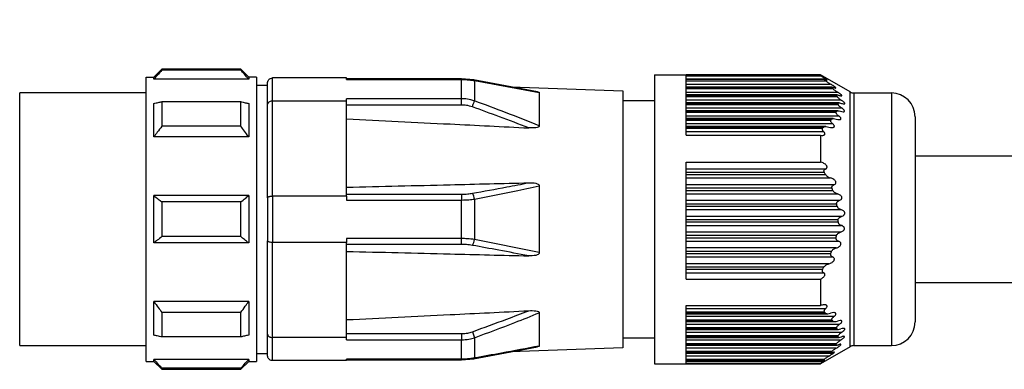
# Model space of a CAD drawing. Header units: millimetres. Extents: x -417 to 2302, y 446 to 879.
# Tile 23 of 31: x 1234 to 1296, y 624 to 647. Entities that reach past the tile are written whole.
import ezdxf

# ---------------------------------------------------------------- set-up
doc = ezdxf.new("R2010")
doc.units = ezdxf.units.MM

# ---------------------------------------------------------------- blocks, each defined once
blk = doc.blocks.new('Drawing View6')
at = {"color": 7, "linetype": 'Continuous', "lineweight": 25}
for p, q in [((-971, -13.002), (-971, 4.998)), ((-971, 4.998), (-970.5, 4.998)), ((-970, 5.498), (-970.5, 4.998)), ((-965, 5.498), (-970, 5.498)), ((-965, 5.435), (-970, 5.435)), ((-964.5, 4.998), (-965, 5.498)), ((-965, 5.435), (-965, 5.498)), ((-964, 4.998), (-964.5, 4.998)), ((-964, 4.998), (-964, -13.002)), ((-938.8, 5.148), (-938.8, -13.152)), ((-938.8, 5.148), (-936.8, 5.148)), ((-928.3, 5.148), (-936.8, 5.148)), ((-936.8, 5.148), (-936.8, 5.087)), ((-936.8, 1.321), (-936.8, 5.087)), ((-936.8, 5.087), (-928.3, 5.087)), ((-928.3, 5.148), (-928.3, 5.087)), ((-926.416, 4.065), (-928.3, 5.148)), ((-964.5, 4.872), (-970.5, 4.872)), ((-964, 4.498), (-963.3, 4.498)), ((-963.3, 3.282), (-963.3, 4.648)), ((-963, 3.481), (-963, 4.948)), ((-958.3, 4.948), (-963, 4.948)), ((-958.3, 4.855), (-958.3, 4.948)), ((-951.017, 4.894), (-958.3, 4.894)), ((-958.3, 4.855), (-951.017, 4.855)), ((-951.017, 4.894), (-951.017, 4.855)), ((-950.248, 4.826), (-951.017, 4.893)), ((-951.017, 3.635), (-951.017, 4.855)), ((-946.204, 4.065), (-950.253, 4.827)), ((-947.907, 4.385), (-950.253, 4.827)), ((-950.199, 4.779), (-950.199, 3.498)), ((-950.199, 4.779), (-946.096, 4.026)), ((-947.907, 4.385), (-940.8, 4.137)), ((-928.062, 4.877), (-936.8, 4.877)), ((-928.044, 4.843), (-936.8, 4.843)), ((-936.8, 4.776), (-927.969, 4.776)), ((-936.8, 4.56), (-927.646, 4.56)), ((-927.552, 4.377), (-936.8, 4.377)), ((-971, 3.998), (-979, 3.998)), ((-979, -12.002), (-979, 3.998)), ((-946.096, 4.026), (-946.096, 1.917)), ((-940.8, 4.137), (-940.8, -12.141)), ((-927.56, 4.343), (-936.8, 4.343)), ((-936.8, 4.276), (-927.509, 4.276)), ((-936.8, 4.06), (-927.221, 4.06)), ((-927.233, 3.877), (-936.8, 3.877)), ((-927.265, 3.843), (-936.8, 3.843)), ((-936.8, 3.776), (-927.24, 3.776)), ((-926.416, -12.068), (-926.416, 4.065)), ((-926.166, -12.002), (-926.166, 3.998)), ((-926.166, 3.998), (-923.8, 3.998)), ((-923.8, 3.998), (-923.8, -12.002)), ((-965, 3.448), (-970, 3.448)), ((-963.3, -2.635), (-963.3, 3.282)), ((-958.3, 3.481), (-963, 3.481)), ((-963, -2.534), (-963, 3.481)), ((-951.017, 3.635), (-958.3, 3.635)), ((-958.3, 3.481), (-958.3, 3.635)), ((-958.3, -2.534), (-958.3, 3.481)), ((-951.017, 3.237), (-958.3, 3.237)), ((-951.017, 3.237), (-951.017, 3.635)), ((-938.8, 3.498), (-940.8, 3.498)), ((-936.8, 3.56), (-926.992, 3.56)), ((-927.11, 3.377), (-936.8, 3.377)), ((-927.17, 3.343), (-936.8, 3.343)), ((-936.8, 3.276), (-927.172, 3.276)), ((-936.8, 3.06), (-926.967, 3.06)), ((-927.195, 2.877), (-936.8, 2.877)), ((-927.278, 2.843), (-936.8, 2.843)), ((-936.8, 2.776), (-927.308, 2.776)), ((-936.8, 2.56), (-927.15, 2.56)), ((-922.3, 2.498), (-922.3, -10.502)), ((-965, 1.894), (-970, 1.894)), ((-927.478, 2.377), (-936.8, 2.377)), ((-927.587, 2.343), (-936.8, 2.343)), ((-936.8, 2.276), (-927.642, 2.276)), ((-936.8, 2.06), (-927.531, 2.06)), ((-927.953, 1.877), (-936.8, 1.877)), ((-928.082, 1.843), (-936.8, 1.843)), ((-936.8, 1.776), (-928.162, 1.776)), ((-936.8, 1.56), (-928.096, 1.56)), ((-936.8, 1.321), (-928.3, 1.321)), ((-928.3, 1.321), (-928.3, -0.373)), ((-964.5, 1.213), (-970.5, 1.213)), ((-936.8, -0.373), (-928.3, -0.373)), ((-936.8, -7.786), (-936.8, -0.373)), ((-927.969, -0.818), (-936.8, -0.818)), ((-928.044, -1.035), (-936.8, -1.035)), ((-936.8, -1.169), (-927.969, -1.169)), ((-936.8, -1.385), (-927.646, -1.385)), ((-927.439, -1.818), (-936.8, -1.818)), ((-958.3, -2.412), (-951.017, -2.412)), ((-951.017, -2.412), (-951.017, -2.781)), ((-946.096, -1.892), (-946.096, -6.111)), ((-927.56, -2.035), (-936.8, -2.035)), ((-936.8, -2.169), (-927.509, -2.169)), ((-936.8, -2.385), (-927.221, -2.385)), ((-964.5, -2.502), (-970.5, -2.502)), ((-965, -2.903), (-970, -2.903)), ((-963.3, -2.635), (-963.3, -5.368)), ((-963, -2.534), (-963, -5.469)), ((-958.3, -2.534), (-963, -2.534)), ((-958.3, -2.534), (-958.3, -2.781)), ((-958.3, -2.781), (-951.017, -2.781)), ((-951.017, -5.222), (-951.017, -2.781)), ((-950.199, -2.72), (-950.199, -5.283)), ((-927.097, -2.818), (-936.8, -2.818)), ((-927.265, -3.035), (-936.8, -3.035)), ((-936.8, -3.169), (-927.24, -3.169)), ((-936.8, -3.385), (-926.992, -3.385)), ((-926.956, -3.818), (-936.8, -3.818)), ((-927.17, -4.035), (-936.8, -4.035)), ((-936.8, -4.169), (-927.172, -4.169)), ((-936.8, -4.385), (-926.967, -4.385)), ((-927.021, -4.818), (-936.8, -4.818)), ((-964.5, -5.502), (-970.5, -5.502)), ((-965, -5.101), (-970, -5.101)), ((-963.3, -11.285), (-963.3, -5.368)), ((-958.3, -5.469), (-963, -5.469)), ((-963, -11.484), (-963, -5.469)), ((-951.017, -5.222), (-958.3, -5.222)), ((-958.3, -5.222), (-958.3, -5.469)), ((-958.3, -11.484), (-958.3, -5.469)), ((-951.017, -5.591), (-958.3, -5.591)), ((-951.017, -5.591), (-951.017, -5.222)), ((-946.096, -6.111), (-950.199, -5.283)), ((-927.278, -5.035), (-936.8, -5.035)), ((-936.8, -5.169), (-927.308, -5.169)), ((-936.8, -5.385), (-927.15, -5.385)), ((-927.291, -5.818), (-936.8, -5.818)), ((-927.587, -6.035), (-936.8, -6.035)), ((-936.8, -6.169), (-927.642, -6.169)), ((-936.8, -6.385), (-927.531, -6.385)), ((-927.754, -6.818), (-936.8, -6.818)), ((-928.082, -7.035), (-936.8, -7.035)), ((-936.8, -7.169), (-928.162, -7.169)), ((-936.8, -7.385), (-928.096, -7.385)), ((-936.8, -7.786), (-928.3, -7.786)), ((-928.3, -7.786), (-928.3, -9.461)), ((-964.5, -9.216), (-970.5, -9.216)), ((-965, -9.897), (-970, -9.897)), ((-946.096, -9.92), (-946.096, -12.03)), ((-936.8, -9.461), (-928.3, -9.461)), ((-936.8, -13.108), (-936.8, -9.461)), ((-927.969, -9.663), (-936.8, -9.663)), ((-928.044, -9.879), (-936.8, -9.879)), ((-936.8, -9.946), (-927.969, -9.946)), ((-936.8, -9.98), (-927.844, -9.98)), ((-927.439, -10.163), (-936.8, -10.163)), ((-927.56, -10.379), (-936.8, -10.379)), ((-936.8, -10.446), (-927.509, -10.446)), ((-936.8, -10.48), (-927.405, -10.48)), ((-950.335, -11.121), (-950.199, -11.501)), ((-927.097, -10.663), (-936.8, -10.663)), ((-927.265, -10.879), (-936.8, -10.879)), ((-936.8, -10.946), (-927.24, -10.946)), ((-936.8, -10.98), (-927.162, -10.98)), ((-926.956, -11.163), (-936.8, -11.163)), ((-965, -11.451), (-970, -11.451)), ((-963.3, -12.652), (-963.3, -11.285)), ((-958.3, -11.484), (-963, -11.484)), ((-963, -12.952), (-963, -11.484)), ((-958.3, -11.24), (-951.017, -11.24)), ((-958.3, -11.638), (-958.3, -11.484)), ((-958.3, -11.638), (-951.017, -11.638)), ((-951.017, -11.24), (-951.017, -11.638)), ((-951.017, -12.858), (-951.017, -11.638)), ((-950.199, -11.501), (-950.199, -12.782)), ((-940.8, -11.502), (-938.8, -11.502)), ((-927.17, -11.379), (-936.8, -11.379)), ((-936.8, -11.446), (-927.172, -11.446)), ((-936.8, -11.48), (-927.118, -11.48)), ((-927.021, -11.663), (-936.8, -11.663)), ((-979, -12.002), (-971, -12.002)), ((-950.253, -12.83), (-946.203, -12.068)), ((-940.8, -12.141), (-947.907, -12.389)), ((-927.278, -11.879), (-936.8, -11.879)), ((-936.8, -11.946), (-927.308, -11.946)), ((-936.8, -11.98), (-927.282, -11.98)), ((-927.291, -12.163), (-936.8, -12.163)), ((-927.587, -12.379), (-936.8, -12.379)), ((-936.8, -12.446), (-927.642, -12.446)), ((-926.416, -12.068), (-928.3, -13.152)), ((-926.166, -12.002), (-923.8, -12.002)), ((-971, -13.002), (-970.5, -13.002)), ((-964.5, -12.876), (-970.5, -12.876)), ((-970.5, -13.002), (-970, -13.502)), ((-965, -13.502), (-964.5, -13.002)), ((-964.5, -13.002), (-964, -13.002)), ((-964, -12.502), (-963.3, -12.502)), ((-958.3, -12.952), (-963, -12.952)), ((-951.017, -12.858), (-958.3, -12.858)), ((-958.3, -12.952), (-958.3, -12.858)), ((-958.3, -12.897), (-951.017, -12.897)), ((-951.017, -12.897), (-950.248, -12.829)), ((-951.017, -12.897), (-951.017, -12.858)), ((-936.8, -12.48), (-927.641, -12.48)), ((-927.754, -12.663), (-936.8, -12.663)), ((-928.082, -12.879), (-936.8, -12.879)), ((-936.8, -12.946), (-928.162, -12.946)), ((-936.8, -12.98), (-928.185, -12.98)), ((-965, -13.438), (-970, -13.438)), ((-970, -13.438), (-970, -13.502)), ((-970, -13.502), (-965, -13.502)), ((-938.8, -13.152), (-936.8, -13.152)), ((-936.8, -13.108), (-936.8, -13.152)), ((-936.8, -13.108), (-928.3, -13.108)), ((-936.8, -13.152), (-928.3, -13.152)), ((-928.3, -13.108), (-928.3, -13.152))]:
    blk.add_line(p, q, dxfattribs=at)
at = {"color": 7, "linetype": 'Continuous', "lineweight": 25, "flags": 128}
for points in [[(-970.5, 4.872), (-970.5, 4.902), (-970.5, 4.927), (-970.5, 4.949), (-970.5, 4.967), (-970.5, 4.981), (-970.5, 4.99), (-970.5, 4.996), (-970.5, 4.998)], [(-970, 5.498), (-970, 5.494), (-970, 5.482), (-970, 5.462), (-970, 5.435)], [(-964.5, 4.998), (-964.5, 4.99), (-964.5, 4.967), (-964.5, 4.927), (-964.5, 4.872)], [(-970.5, 1.213), (-970.5, 1.515), (-970.5, 1.808), (-970.5, 2.09), (-970.5, 2.362), (-970.5, 2.623), (-970.5, 2.872), (-970.5, 3.109), (-970.5, 3.334)], [(-970, 3.448), (-970, 3.274), (-970, 3.094), (-970, 2.908), (-970, 2.716), (-970, 2.518), (-970, 2.315), (-970, 2.107), (-970, 1.894)], [(-965, 1.894), (-965, 2.107), (-965, 2.315), (-965, 2.518), (-965, 2.716), (-965, 2.908), (-965, 3.094), (-965, 3.274), (-965, 3.448)], [(-964.5, 3.334), (-964.5, 3.109), (-964.5, 2.872), (-964.5, 2.623), (-964.5, 2.362), (-964.5, 2.09), (-964.5, 1.808), (-964.5, 1.515), (-964.5, 1.213)], [(-950.335, 3.118), (-950.315, 3.173), (-950.296, 3.227), (-950.277, 3.28), (-950.259, 3.331), (-950.242, 3.379), (-950.226, 3.423), (-950.212, 3.463), (-950.199, 3.498)], [(-970.5, -5.502), (-970.5, -5.129), (-970.5, -4.754), (-970.5, -4.378), (-970.5, -4.002), (-970.5, -3.625), (-970.5, -3.249), (-970.5, -2.874), (-970.5, -2.502)], [(-970, -2.903), (-970, -3.177), (-970, -3.451), (-970, -3.726), (-970, -4.002), (-970, -4.277), (-970, -4.552), (-970, -4.827), (-970, -5.101)], [(-965, -5.101), (-965, -4.827), (-965, -4.552), (-965, -4.277), (-965, -4.002), (-965, -3.726), (-965, -3.451), (-965, -3.177), (-965, -2.903)], [(-964.5, -2.502), (-964.5, -2.874), (-964.5, -3.249), (-964.5, -3.625), (-964.5, -4.002), (-964.5, -4.378), (-964.5, -4.754), (-964.5, -5.129), (-964.5, -5.502)], [(-970.5, -11.337), (-970.5, -11.113), (-970.5, -10.875), (-970.5, -10.626), (-970.5, -10.366), (-970.5, -10.094), (-970.5, -9.811), (-970.5, -9.518), (-970.5, -9.216)], [(-964.5, -9.216), (-964.5, -9.518), (-964.5, -9.811), (-964.5, -10.094), (-964.5, -10.366), (-964.5, -10.626), (-964.5, -10.875), (-964.5, -11.113), (-964.5, -11.337)], [(-970, -9.897), (-970, -10.11), (-970, -10.319), (-970, -10.522), (-970, -10.719), (-970, -10.911), (-970, -11.097), (-970, -11.277), (-970, -11.451)], [(-965, -11.451), (-965, -11.277), (-965, -11.097), (-965, -10.911), (-965, -10.719), (-965, -10.522), (-965, -10.319), (-965, -10.11), (-965, -9.897)], [(-970.5, -13.002), (-970.5, -13), (-970.5, -12.994), (-970.5, -12.984), (-970.5, -12.97), (-970.5, -12.952), (-970.5, -12.931), (-970.5, -12.905), (-970.5, -12.876)], [(-964.5, -12.876), (-964.5, -12.931), (-964.5, -12.97), (-964.5, -12.994), (-964.5, -13.002)], [(-965, -13.502), (-965, -13.498), (-965, -13.486), (-965, -13.466), (-965, -13.438)]]:
    blk.add_lwpolyline(points, dxfattribs=at)
at = {"color": 7, "linetype": 'Continuous', "lineweight": 25}
for centre, radius, start, end in [((-950.264, 4.76), 0.0677, 16.55346, 80.61671), ((-926.166, 4.498), 0.5, 240.1011, 270), ((-923.8, 2.498), 1.5, 0, 90), ((-951.222, -2.89), 1.037, 9.41413, 31.22954), ((-951.222, -5.113), 1.037, 328.77049, 350.58586), ((-923.8, -10.502), 1.5, 270, 0), ((-926.166, -12.502), 0.5, 90, 119.8989), ((-950.264, -12.763), 0.0677, 279.38355, 343.4462)]:
    blk.add_arc(centre, radius, start, end, dxfattribs=at)
for points, knots in [([(-473.5, 8.64), (-476.679, 8.638), (-482.767, 8.633), (-491.493, 8.602), (-499.409, 8.559), (-506.514, 8.508), (-512.808, 8.454), (-518.291, 8.401), (-523.086, 8.348), (-530.577, 8.26), (-541.165, 8.117), (-567.087, 7.704), (-618.382, 6.617), (-684.037, 4.739), (-751.974, 2.775), (-794.208, 1.7), (-821.601, 1.123), (-833.957, 0.884), (-845.822, 0.677), (-855.012, 0.535), (-862.072, 0.436), (-867.656, 0.362), (-874.307, 0.283), (-882.032, 0.202), (-890.83, 0.124), (-900.701, 0.058), (-911.31, 0.01), (-918.629, 0.003), (-922.3, 0)], [0, 0, 0, 0, 0.021245, 0.040684, 0.058319, 0.074147, 0.088169, 0.100383, 0.11079, 0.120219, 0.150448, 0.181558, 0.293475, 0.493328, 0.620508, 0.747688, 0.775667, 0.803619, 0.830281, 0.85497, 0.865044, 0.877469, 0.892288, 0.909497, 0.929098, 0.951088, 0.975465, 1, 1, 1, 1]), ([(-970, 5.435), (-970.096, 5.329), (-970.265, 5.142), (-970.429, 4.954), (-970.5, 4.872)], [0, 0, 0, 0, 0.569381, 1, 1, 1, 1]), ([(-964.5, 4.872), (-964.591, 4.976), (-964.755, 5.165), (-964.924, 5.351), (-965, 5.435)], [0, 0, 0, 0, 0.550382, 1, 1, 1, 1]), ([(-927.969, 4.843), (-927.945, 4.833), (-927.912, 4.818), (-927.885, 4.81), (-927.874, 4.809), (-927.873, 4.814), (-927.88, 4.823), (-927.897, 4.837), (-927.929, 4.861), (-927.988, 4.9), (-928.113, 4.979), (-928.223, 5.042), (-928.3, 5.087)], [0, 0, 0, 0, 0.124077, 0.173723, 0.222391, 0.265216, 0.309536, 0.357783, 0.411862, 0.522916, 0.665522, 1, 1, 1, 1]), ([(-963.3, 4.648), (-963.299, 4.67), (-963.296, 4.712), (-963.271, 4.785), (-963.228, 4.849), (-963.17, 4.898), (-963.099, 4.937), (-963.039, 4.944), (-963, 4.948)], [0, 0, 0, 0, 0.14078, 0.269839, 0.492023, 0.624524, 0.753466, 1, 1, 1, 1]), ([(-951.017, 4.855), (-950.86, 4.851), (-950.581, 4.843), (-950.315, 4.799), (-950.199, 4.779)], [0, 0, 0, 0, 0.564116, 1, 1, 1, 1]), ([(-927.969, 4.843), (-927.99, 4.852), (-928.028, 4.869), (-928.06, 4.878), (-928.07, 4.876), (-928.069, 4.869), (-928.061, 4.858), (-928.05, 4.848), (-928.044, 4.843)], [0, 0, 0, 0, 0.2916195, 0.533428, 0.6491095, 0.7604158, 0.8750221, 1, 1, 1, 1]), ([(-927.969, 4.776), (-927.983, 4.789), (-928.008, 4.811), (-928.033, 4.833), (-928.044, 4.843)], [0, 0, 0, 0, 0.557513, 1, 1, 1, 1]), ([(-927.969, 4.776), (-927.95, 4.761), (-927.909, 4.727), (-927.798, 4.651), (-927.706, 4.596), (-927.646, 4.56)], [0, 0, 0, 0, 0.230381, 0.498978, 1, 1, 1, 1]), ([(-927.439, 4.343), (-927.413, 4.333), (-927.368, 4.316), (-927.328, 4.308), (-927.314, 4.312), (-927.312, 4.319), (-927.318, 4.332), (-927.339, 4.353), (-927.384, 4.39), (-927.486, 4.463), (-927.58, 4.52), (-927.646, 4.56)], [0, 0, 0, 0, 0.1392354, 0.2454223, 0.2949256, 0.3421144, 0.3896914, 0.4402971, 0.5472763, 0.6821651, 1, 1, 1, 1]), ([(-927.56, 4.343), (-927.565, 4.351), (-927.575, 4.365), (-927.568, 4.377), (-927.543, 4.377), (-927.499, 4.366), (-927.46, 4.351), (-927.439, 4.343)], [0, 0, 0, 0, 0.166445, 0.328319, 0.502383, 0.735191, 1, 1, 1, 1]), ([(-946.204, 4.064), (-946.188, 4.062), (-946.161, 4.059), (-946.132, 4.051), (-946.111, 4.043), (-946.098, 4.035), (-946.097, 4.029), (-946.096, 4.026)], [0, 0, 0, 0, 0.2626747, 0.4658013, 0.6494224, 0.8235946, 1, 1, 1, 1]), ([(-927.509, 4.276), (-927.519, 4.289), (-927.535, 4.311), (-927.553, 4.333), (-927.56, 4.343)], [0, 0, 0, 0, 0.558026, 1, 1, 1, 1]), ([(-927.509, 4.276), (-927.495, 4.261), (-927.464, 4.227), (-927.363, 4.15), (-927.277, 4.095), (-927.221, 4.06)], [0, 0, 0, 0, 0.226258, 0.493855, 1, 1, 1, 1]), ([(-927.265, 3.843), (-927.266, 3.848), (-927.269, 3.859), (-927.264, 3.869), (-927.252, 3.876), (-927.225, 3.878), (-927.174, 3.869), (-927.124, 3.853), (-927.097, 3.843)], [0, 0, 0, 0, 0.101041, 0.203349, 0.311717, 0.430206, 0.68207, 1, 1, 1, 1]), ([(-927.24, 3.776), (-927.245, 3.789), (-927.252, 3.811), (-927.261, 3.833), (-927.265, 3.843)], [0, 0, 0, 0, 0.558428, 1, 1, 1, 1]), ([(-927.24, 3.776), (-927.238, 3.77), (-927.232, 3.757), (-927.207, 3.725), (-927.134, 3.655), (-927.051, 3.599), (-926.992, 3.56)], [0, 0, 0, 0, 0.095207, 0.195971, 0.430437, 1, 1, 1, 1]), ([(-927.097, 3.843), (-927.07, 3.834), (-927.021, 3.817), (-926.971, 3.808), (-926.946, 3.811), (-926.935, 3.817), (-926.933, 3.829), (-926.94, 3.845), (-926.956, 3.864), (-926.986, 3.896), (-927.071, 3.964), (-927.159, 4.02), (-927.221, 4.06)], [0, 0, 0, 0, 0.14378, 0.257374, 0.312767, 0.363086, 0.41077, 0.458663, 0.511564, 0.567308, 0.692908, 1, 1, 1, 1]), ([(-970.5, 3.334), (-970.409, 3.355), (-970.245, 3.393), (-970.076, 3.431), (-970, 3.448)], [0, 0, 0, 0, 0.550382, 1, 1, 1, 1]), ([(-965, 3.448), (-964.904, 3.426), (-964.735, 3.389), (-964.571, 3.35), (-964.5, 3.334)], [0, 0, 0, 0, 0.56938, 1, 1, 1, 1]), ([(-963, 3.481), (-963.044, 3.477), (-963.133, 3.469), (-963.232, 3.415), (-963.29, 3.35), (-963.297, 3.304), (-963.3, 3.282)], [0, 0, 0, 0, 0.27985, 0.559464, 0.779885, 1, 1, 1, 1]), ([(-950.199, 3.498), (-950.347, 3.541), (-950.615, 3.62), (-950.893, 3.63), (-951.017, 3.635)], [0, 0, 0, 0, 0.555274, 1, 1, 1, 1]), ([(-950.335, 3.118), (-950.459, 3.156), (-950.681, 3.224), (-950.914, 3.233), (-951.017, 3.237)], [0, 0, 0, 0, 0.555879, 1, 1, 1, 1]), ([(-946.768, 1.786), (-947.386, 2.024), (-948.57, 2.481), (-949.764, 2.912), (-950.335, 3.118)], [0, 0, 0, 0, 0.521817, 1, 1, 1, 1]), ([(-946.096, 1.917), (-946.794, 2.197), (-948.154, 2.744), (-949.529, 3.251), (-950.199, 3.498)], [0, 0, 0, 0, 0.512986, 1, 1, 1, 1]), ([(-927.172, 3.276), (-927.172, 3.289), (-927.17, 3.311), (-927.17, 3.333), (-927.17, 3.343)], [0, 0, 0, 0, 0.560266, 1, 1, 1, 1]), ([(-927.172, 3.276), (-927.171, 3.267), (-927.169, 3.247), (-927.142, 3.208), (-927.081, 3.142), (-927.016, 3.095), (-926.967, 3.06)], [0, 0, 0, 0, 0.147683, 0.308373, 0.489419, 1, 1, 1, 1]), ([(-927.17, 3.343), (-927.168, 3.351), (-927.164, 3.367), (-927.135, 3.377), (-927.071, 3.378), (-927.005, 3.358), (-926.956, 3.343)], [0, 0, 0, 0, 0.146904, 0.308017, 0.489413, 1, 1, 1, 1]), ([(-926.956, 3.343), (-926.924, 3.333), (-926.868, 3.316), (-926.807, 3.308), (-926.773, 3.312), (-926.756, 3.32), (-926.75, 3.333), (-926.752, 3.351), (-926.763, 3.371), (-926.787, 3.401), (-926.857, 3.469), (-926.936, 3.522), (-926.992, 3.56)], [0, 0, 0, 0, 0.162618, 0.28994, 0.355094, 0.407481, 0.459515, 0.511046, 0.554621, 0.603328, 0.720798, 1, 1, 1, 1]), ([(-927.308, 2.776), (-927.31, 2.77), (-927.314, 2.758), (-927.31, 2.736), (-927.299, 2.71), (-927.274, 2.671), (-927.225, 2.618), (-927.176, 2.58), (-927.15, 2.56)], [0, 0, 0, 0, 0.104249, 0.206454, 0.313421, 0.431139, 0.690593, 1, 1, 1, 1]), ([(-927.308, 2.776), (-927.302, 2.789), (-927.292, 2.811), (-927.283, 2.833), (-927.278, 2.843)], [0, 0, 0, 0, 0.5610718, 1, 1, 1, 1]), ([(-927.291, 2.343), (-927.228, 2.327), (-927.139, 2.304), (-927.043, 2.313), (-927.006, 2.333), (-926.994, 2.358), (-926.994, 2.381), (-927.003, 2.408), (-927.026, 2.446), (-927.075, 2.5), (-927.123, 2.538), (-927.15, 2.56)], [0, 0, 0, 0, 0.309571, 0.436579, 0.545813, 0.593785, 0.640981, 0.690214, 0.743978, 0.856754, 1, 1, 1, 1]), ([(-927.278, 2.843), (-927.275, 2.848), (-927.269, 2.859), (-927.242, 2.874), (-927.166, 2.883), (-927.081, 2.859), (-927.021, 2.843)], [0, 0, 0, 0, 0.091717, 0.192524, 0.430858, 1, 1, 1, 1]), ([(-927.021, 2.843), (-926.96, 2.826), (-926.875, 2.803), (-926.798, 2.813), (-926.777, 2.831), (-926.77, 2.848), (-926.772, 2.867), (-926.785, 2.895), (-926.819, 2.939), (-926.883, 2.999), (-926.937, 3.038), (-926.967, 3.06)], [0, 0, 0, 0, 0.3070425, 0.4306571, 0.4859215, 0.5379417, 0.5777728, 0.6203039, 0.7193644, 0.8444602, 1, 1, 1, 1]), ([(-970, 1.894), (-970.096, 1.765), (-970.265, 1.54), (-970.429, 1.311), (-970.5, 1.213)], [0, 0, 0, 0, 0.569381, 1, 1, 1, 1]), ([(-964.5, 1.213), (-964.591, 1.338), (-964.755, 1.567), (-964.924, 1.792), (-965, 1.894)], [0, 0, 0, 0, 0.550382, 1, 1, 1, 1]), ([(-958.3, 2.353), (-956.116, 2.248), (-952.272, 2.062), (-948.428, 1.869), (-946.768, 1.786)], [0, 0, 0, 0, 0.568192, 1, 1, 1, 1]), ([(-946.096, 1.917), (-946.097, 1.909), (-946.098, 1.894), (-946.111, 1.872), (-946.133, 1.853), (-946.194, 1.818), (-946.409, 1.773), (-946.616, 1.781), (-946.768, 1.786)], [0, 0, 0, 0, 0.043304, 0.086098, 0.131338, 0.181551, 0.399159, 1, 1, 1, 1]), ([(-928.082, 1.843), (-928.063, 1.854), (-928.02, 1.877), (-927.907, 1.88), (-927.814, 1.857), (-927.754, 1.843)], [0, 0, 0, 0, 0.231212, 0.500004, 1, 1, 1, 1]), ([(-927.754, 1.843), (-927.687, 1.827), (-927.593, 1.804), (-927.486, 1.813), (-927.439, 1.832), (-927.417, 1.858), (-927.41, 1.881), (-927.412, 1.908), (-927.427, 1.947), (-927.465, 2.002), (-927.507, 2.039), (-927.531, 2.06)], [0, 0, 0, 0, 0.320598, 0.451502, 0.569608, 0.621553, 0.670236, 0.71852, 0.769336, 0.871321, 1, 1, 1, 1]), ([(-927.642, 2.276), (-927.647, 2.27), (-927.655, 2.259), (-927.658, 2.236), (-927.653, 2.21), (-927.636, 2.171), (-927.596, 2.117), (-927.554, 2.08), (-927.531, 2.06)], [0, 0, 0, 0, 0.115465, 0.224046, 0.333104, 0.449912, 0.699437, 1, 1, 1, 1]), ([(-927.642, 2.276), (-927.632, 2.289), (-927.613, 2.311), (-927.595, 2.333), (-927.587, 2.343)], [0, 0, 0, 0, 0.562317, 1, 1, 1, 1]), ([(-927.587, 2.343), (-927.571, 2.354), (-927.538, 2.377), (-927.435, 2.379), (-927.348, 2.357), (-927.291, 2.343)], [0, 0, 0, 0, 0.227055, 0.494854, 1, 1, 1, 1]), ([(-928.3, 1.321), (-928.243, 1.314), (-928.162, 1.304), (-928.071, 1.323), (-928.032, 1.348), (-928.013, 1.374), (-928.005, 1.397), (-928.006, 1.422), (-928.016, 1.458), (-928.044, 1.508), (-928.077, 1.541), (-928.096, 1.56)], [0, 0, 0, 0, 0.3178307, 0.4548105, 0.5707135, 0.6265525, 0.67536, 0.7238115, 0.7773356, 0.8761841, 1, 1, 1, 1]), ([(-928.162, 1.776), (-928.168, 1.77), (-928.18, 1.759), (-928.19, 1.736), (-928.192, 1.711), (-928.186, 1.682), (-928.173, 1.652), (-928.145, 1.609), (-928.116, 1.58), (-928.096, 1.56)], [0, 0, 0, 0, 0.126984, 0.242895, 0.354614, 0.469775, 0.586297, 0.710881, 1, 1, 1, 1]), ([(-928.162, 1.776), (-928.147, 1.789), (-928.12, 1.811), (-928.094, 1.833), (-928.082, 1.843)], [0, 0, 0, 0, 0.562421, 1, 1, 1, 1]), ([(-922.3, -8), (-919.454, -7.998), (-913.699, -7.994), (-905.306, -7.964), (-897.389, -7.921), (-890.283, -7.87), (-883.988, -7.816), (-878.504, -7.762), (-873.707, -7.71), (-866.216, -7.622), (-855.628, -7.48), (-829.706, -7.066), (-778.411, -5.979), (-712.755, -4.102), (-644.818, -2.138), (-602.584, -1.063), (-575.191, -0.485), (-562.834, -0.246), (-550.969, -0.039), (-541.778, 0.103), (-534.719, 0.202), (-529.137, 0.276), (-522.488, 0.355), (-514.764, 0.436), (-505.967, 0.514), (-496.098, 0.58), (-485.156, 0.629), (-477.504, 0.636), (-473.5, 0.64)], [0, 0, 0, 0, 0.019018, 0.03846, 0.056096, 0.071926, 0.08595, 0.098168, 0.108578, 0.118008, 0.148236, 0.179345, 0.291263, 0.491118, 0.618298, 0.745478, 0.773458, 0.80141, 0.828075, 0.852767, 0.862836, 0.875257, 0.890072, 0.907278, 0.926876, 0.948864, 0.973239, 1, 1, 1, 1]), ([(-927.969, -0.818), (-927.945, -0.805), (-927.912, -0.787), (-927.885, -0.747), (-927.874, -0.716), (-927.873, -0.682), (-927.88, -0.648), (-927.897, -0.613), (-927.929, -0.567), (-927.988, -0.512), (-928.113, -0.429), (-928.223, -0.396), (-928.3, -0.373)], [0, 0, 0, 0, 0.124077, 0.173723, 0.222391, 0.265216, 0.309536, 0.357783, 0.411862, 0.522916, 0.665522, 1, 1, 1, 1]), ([(-928.044, -1.035), (-928.05, -1.024), (-928.061, -1.002), (-928.069, -0.969), (-928.07, -0.936), (-928.06, -0.896), (-928.028, -0.85), (-927.99, -0.83), (-927.969, -0.818)], [0, 0, 0, 0, 0.124346, 0.240053, 0.352202, 0.466351, 0.703735, 1, 1, 1, 1]), ([(-927.969, -1.169), (-927.983, -1.144), (-928.008, -1.099), (-928.033, -1.054), (-928.044, -1.035)], [0, 0, 0, 0, 0.557513, 1, 1, 1, 1]), ([(-927.969, -1.169), (-927.95, -1.195), (-927.909, -1.252), (-927.798, -1.33), (-927.706, -1.363), (-927.646, -1.385)], [0, 0, 0, 0, 0.230381, 0.498978, 1, 1, 1, 1]), ([(-958.3, -1.97), (-956.116, -1.917), (-952.272, -1.824), (-948.428, -1.728), (-946.768, -1.687)], [0, 0, 0, 0, 0.568192, 1, 1, 1, 1]), ([(-950.335, -2.352), (-949.609, -2.221), (-948.415, -2.005), (-947.231, -1.776), (-946.768, -1.687)], [0, 0, 0, 0, 0.608616, 1, 1, 1, 1]), ([(-946.768, -1.687), (-946.613, -1.685), (-946.405, -1.684), (-946.19, -1.755), (-946.131, -1.805), (-946.111, -1.831), (-946.098, -1.861), (-946.097, -1.882), (-946.096, -1.892)], [0, 0, 0, 0, 0.61061, 0.822414, 0.871279, 0.915489, 0.957462, 1, 1, 1, 1]), ([(-927.439, -1.818), (-927.413, -1.806), (-927.368, -1.785), (-927.328, -1.736), (-927.314, -1.693), (-927.312, -1.66), (-927.318, -1.625), (-927.339, -1.58), (-927.384, -1.525), (-927.486, -1.443), (-927.58, -1.409), (-927.646, -1.385)], [0, 0, 0, 0, 0.1392354, 0.2454223, 0.2949256, 0.3421144, 0.3896914, 0.4402971, 0.5472763, 0.6821651, 1, 1, 1, 1]), ([(-927.56, -2.035), (-927.565, -2.018), (-927.575, -1.985), (-927.568, -1.934), (-927.543, -1.887), (-927.499, -1.846), (-927.46, -1.828), (-927.439, -1.818)], [0, 0, 0, 0, 0.166445, 0.328319, 0.502383, 0.735191, 1, 1, 1, 1]), ([(-951.017, -2.412), (-950.886, -2.409), (-950.653, -2.403), (-950.432, -2.368), (-950.335, -2.352)], [0, 0, 0, 0, 0.56346, 1, 1, 1, 1]), ([(-950.199, -2.72), (-949.35, -2.556), (-947.975, -2.291), (-946.616, -2.002), (-946.096, -1.892)], [0, 0, 0, 0, 0.617629, 1, 1, 1, 1]), ([(-927.509, -2.169), (-927.519, -2.144), (-927.535, -2.099), (-927.553, -2.054), (-927.56, -2.035)], [0, 0, 0, 0, 0.558026, 1, 1, 1, 1]), ([(-927.509, -2.169), (-927.495, -2.195), (-927.464, -2.252), (-927.363, -2.331), (-927.277, -2.364), (-927.221, -2.385)], [0, 0, 0, 0, 0.226258, 0.493855, 1, 1, 1, 1]), ([(-927.097, -2.818), (-927.07, -2.806), (-927.021, -2.786), (-926.971, -2.741), (-926.946, -2.7), (-926.935, -2.667), (-926.933, -2.632), (-926.94, -2.597), (-926.956, -2.563), (-926.986, -2.517), (-927.071, -2.442), (-927.159, -2.409), (-927.221, -2.385)], [0, 0, 0, 0, 0.14378, 0.257374, 0.312767, 0.363086, 0.41077, 0.458663, 0.511564, 0.567308, 0.692908, 1, 1, 1, 1]), ([(-970.5, -2.502), (-970.409, -2.576), (-970.245, -2.71), (-970.076, -2.843), (-970, -2.903)], [0, 0, 0, 0, 0.550382, 1, 1, 1, 1]), ([(-965, -2.903), (-964.904, -2.827), (-964.735, -2.694), (-964.571, -2.56), (-964.5, -2.502)], [0, 0, 0, 0, 0.56938, 1, 1, 1, 1]), ([(-963.3, -2.635), (-963.299, -2.628), (-963.296, -2.614), (-963.271, -2.589), (-963.228, -2.567), (-963.17, -2.551), (-963.099, -2.537), (-963.039, -2.535), (-963, -2.534)], [0, 0, 0, 0, 0.140085, 0.268911, 0.492009, 0.62452, 0.753467, 1, 1, 1, 1]), ([(-951.017, -2.781), (-950.86, -2.778), (-950.581, -2.772), (-950.315, -2.736), (-950.199, -2.72)], [0, 0, 0, 0, 0.564116, 1, 1, 1, 1]), ([(-927.265, -3.035), (-927.266, -3.024), (-927.269, -3.002), (-927.264, -2.968), (-927.252, -2.936), (-927.225, -2.896), (-927.174, -2.851), (-927.124, -2.83), (-927.097, -2.818)], [0, 0, 0, 0, 0.101041, 0.203349, 0.311717, 0.430206, 0.68207, 1, 1, 1, 1]), ([(-927.24, -3.169), (-927.245, -3.144), (-927.252, -3.099), (-927.261, -3.054), (-927.265, -3.035)], [0, 0, 0, 0, 0.558428, 1, 1, 1, 1]), ([(-927.24, -3.169), (-927.238, -3.18), (-927.232, -3.204), (-927.207, -3.25), (-927.134, -3.329), (-927.051, -3.362), (-926.992, -3.385)], [0, 0, 0, 0, 0.095207, 0.195971, 0.430437, 1, 1, 1, 1]), ([(-926.956, -3.818), (-926.924, -3.806), (-926.868, -3.784), (-926.807, -3.736), (-926.773, -3.693), (-926.756, -3.658), (-926.75, -3.621), (-926.752, -3.586), (-926.763, -3.554), (-926.787, -3.511), (-926.857, -3.438), (-926.936, -3.407), (-926.992, -3.385)], [0, 0, 0, 0, 0.1626181, 0.2899398, 0.3550944, 0.4074807, 0.459515, 0.5110456, 0.5546209, 0.6033283, 0.7207983, 1, 1, 1, 1]), ([(-927.172, -4.169), (-927.172, -4.144), (-927.17, -4.099), (-927.17, -4.054), (-927.17, -4.035)], [0, 0, 0, 0, 0.560266, 1, 1, 1, 1]), ([(-927.172, -4.169), (-927.171, -4.186), (-927.169, -4.221), (-927.142, -4.27), (-927.081, -4.338), (-927.016, -4.365), (-926.967, -4.385)], [0, 0, 0, 0, 0.147683, 0.308373, 0.489419, 1, 1, 1, 1]), ([(-927.17, -4.035), (-927.168, -4.017), (-927.164, -3.982), (-927.135, -3.933), (-927.071, -3.866), (-927.005, -3.838), (-926.956, -3.818)], [0, 0, 0, 0, 0.146904, 0.308017, 0.489413, 1, 1, 1, 1]), ([(-927.278, -5.035), (-927.275, -5.024), (-927.269, -5), (-927.242, -4.954), (-927.166, -4.875), (-927.081, -4.842), (-927.021, -4.818)], [0, 0, 0, 0, 0.091717, 0.192524, 0.430858, 1, 1, 1, 1]), ([(-927.021, -4.818), (-926.96, -4.794), (-926.875, -4.76), (-926.798, -4.677), (-926.777, -4.626), (-926.77, -4.592), (-926.772, -4.56), (-926.785, -4.519), (-926.819, -4.47), (-926.883, -4.419), (-926.937, -4.397), (-926.967, -4.385)], [0, 0, 0, 0, 0.307042, 0.430657, 0.485921, 0.537942, 0.577773, 0.620304, 0.719364, 0.84446, 1, 1, 1, 1]), ([(-970, -5.101), (-970.096, -5.176), (-970.265, -5.309), (-970.429, -5.444), (-970.5, -5.502)], [0, 0, 0, 0, 0.569381, 1, 1, 1, 1]), ([(-964.5, -5.502), (-964.591, -5.428), (-964.755, -5.293), (-964.924, -5.16), (-965, -5.101)], [0, 0, 0, 0, 0.5503816, 1, 1, 1, 1]), ([(-963, -5.469), (-963.044, -5.467), (-963.133, -5.464), (-963.232, -5.436), (-963.29, -5.403), (-963.297, -5.38), (-963.3, -5.368)], [0, 0, 0, 0, 0.27985, 0.559464, 0.779885, 1, 1, 1, 1]), ([(-950.199, -5.283), (-950.347, -5.263), (-950.615, -5.229), (-950.893, -5.224), (-951.017, -5.222)], [0, 0, 0, 0, 0.555274, 1, 1, 1, 1]), ([(-950.335, -5.651), (-950.459, -5.632), (-950.681, -5.598), (-950.914, -5.593), (-951.017, -5.591)], [0, 0, 0, 0, 0.555879, 1, 1, 1, 1]), ([(-927.308, -5.169), (-927.31, -5.18), (-927.314, -5.202), (-927.31, -5.235), (-927.299, -5.267), (-927.274, -5.308), (-927.225, -5.353), (-927.176, -5.374), (-927.15, -5.385)], [0, 0, 0, 0, 0.104249, 0.206454, 0.313421, 0.431139, 0.690593, 1, 1, 1, 1]), ([(-927.308, -5.169), (-927.302, -5.144), (-927.292, -5.099), (-927.283, -5.054), (-927.278, -5.035)], [0, 0, 0, 0, 0.561072, 1, 1, 1, 1]), ([(-927.291, -5.818), (-927.228, -5.794), (-927.139, -5.761), (-927.043, -5.679), (-927.006, -5.62), (-926.994, -5.573), (-926.994, -5.538), (-927.003, -5.505), (-927.026, -5.463), (-927.075, -5.418), (-927.123, -5.397), (-927.15, -5.385)], [0, 0, 0, 0, 0.309571, 0.436579, 0.545813, 0.593785, 0.640981, 0.690214, 0.743978, 0.856754, 1, 1, 1, 1]), ([(-958.3, -6.033), (-956.116, -6.086), (-952.272, -6.179), (-948.428, -6.275), (-946.768, -6.317)], [0, 0, 0, 0, 0.568192, 1, 1, 1, 1]), ([(-946.768, -6.317), (-947.396, -6.196), (-948.58, -5.968), (-949.774, -5.752), (-950.335, -5.651)], [0, 0, 0, 0, 0.53027, 1, 1, 1, 1]), ([(-946.096, -6.111), (-946.097, -6.122), (-946.098, -6.143), (-946.111, -6.173), (-946.133, -6.2), (-946.194, -6.25), (-946.409, -6.319), (-946.616, -6.318), (-946.768, -6.317)], [0, 0, 0, 0, 0.0433033, 0.0860964, 0.1313364, 0.1815494, 0.3991581, 1, 1, 1, 1]), ([(-927.642, -6.169), (-927.647, -6.18), (-927.655, -6.201), (-927.658, -6.235), (-927.653, -6.268), (-927.636, -6.308), (-927.596, -6.353), (-927.554, -6.374), (-927.531, -6.385)], [0, 0, 0, 0, 0.1154655, 0.224046, 0.3331039, 0.4499119, 0.6994366, 1, 1, 1, 1]), ([(-927.642, -6.169), (-927.632, -6.144), (-927.613, -6.099), (-927.595, -6.054), (-927.587, -6.035)], [0, 0, 0, 0, 0.562317, 1, 1, 1, 1]), ([(-927.587, -6.035), (-927.571, -6.008), (-927.538, -5.951), (-927.435, -5.872), (-927.348, -5.84), (-927.291, -5.818)], [0, 0, 0, 0, 0.227055, 0.494854, 1, 1, 1, 1]), ([(-928.082, -7.035), (-928.063, -7.008), (-928.02, -6.952), (-927.907, -6.874), (-927.814, -6.84), (-927.754, -6.818)], [0, 0, 0, 0, 0.2312123, 0.500004, 1, 1, 1, 1]), ([(-927.754, -6.818), (-927.687, -6.794), (-927.593, -6.759), (-927.486, -6.679), (-927.439, -6.622), (-927.417, -6.574), (-927.41, -6.539), (-927.412, -6.504), (-927.427, -6.463), (-927.465, -6.417), (-927.507, -6.397), (-927.531, -6.385)], [0, 0, 0, 0, 0.320598, 0.451502, 0.569608, 0.621553, 0.670236, 0.71852, 0.769336, 0.871321, 1, 1, 1, 1]), ([(-928.3, -7.786), (-928.243, -7.759), (-928.162, -7.72), (-928.071, -7.643), (-928.032, -7.59), (-928.013, -7.548), (-928.005, -7.518), (-928.006, -7.489), (-928.016, -7.453), (-928.044, -7.413), (-928.077, -7.395), (-928.096, -7.385)], [0, 0, 0, 0, 0.317831, 0.45481, 0.570714, 0.626552, 0.67536, 0.723812, 0.777336, 0.876184, 1, 1, 1, 1]), ([(-928.162, -7.169), (-928.168, -7.18), (-928.18, -7.201), (-928.19, -7.234), (-928.192, -7.267), (-928.186, -7.297), (-928.173, -7.324), (-928.145, -7.358), (-928.116, -7.374), (-928.096, -7.385)], [0, 0, 0, 0, 0.126984, 0.242895, 0.354614, 0.469775, 0.586297, 0.710881, 1, 1, 1, 1]), ([(-928.162, -7.169), (-928.147, -7.144), (-928.12, -7.099), (-928.094, -7.054), (-928.082, -7.035)], [0, 0, 0, 0, 0.562421, 1, 1, 1, 1]), ([(-970.5, -9.216), (-970.409, -9.342), (-970.245, -9.57), (-970.076, -9.795), (-970, -9.897)], [0, 0, 0, 0, 0.550382, 1, 1, 1, 1]), ([(-965, -9.897), (-964.904, -9.768), (-964.735, -9.543), (-964.571, -9.314), (-964.5, -9.216)], [0, 0, 0, 0, 0.56938, 1, 1, 1, 1]), ([(-958.3, -10.357), (-956.116, -10.251), (-952.272, -10.065), (-948.428, -9.873), (-946.768, -9.79)], [0, 0, 0, 0, 0.568192, 1, 1, 1, 1]), ([(-950.335, -11.121), (-949.606, -10.857), (-948.412, -10.425), (-947.228, -9.968), (-946.768, -9.79)], [0, 0, 0, 0, 0.6110237, 1, 1, 1, 1]), ([(-950.199, -11.501), (-949.344, -11.185), (-947.969, -10.677), (-946.61, -10.128), (-946.096, -9.92)], [0, 0, 0, 0, 0.621565, 1, 1, 1, 1]), ([(-946.768, -9.79), (-946.614, -9.784), (-946.406, -9.776), (-946.191, -9.822), (-946.132, -9.857), (-946.111, -9.876), (-946.098, -9.897), (-946.097, -9.913), (-946.096, -9.92)], [0, 0, 0, 0, 0.606982, 0.821792, 0.870893, 0.915276, 0.95737, 1, 1, 1, 1]), ([(-927.969, -9.663), (-927.945, -9.64), (-927.912, -9.607), (-927.885, -9.558), (-927.874, -9.526), (-927.873, -9.498), (-927.88, -9.473), (-927.897, -9.452), (-927.929, -9.429), (-927.988, -9.413), (-928.113, -9.409), (-928.223, -9.44), (-928.3, -9.461)], [0, 0, 0, 0, 0.124077, 0.173723, 0.222391, 0.265216, 0.309536, 0.357783, 0.411862, 0.522916, 0.665522, 1, 1, 1, 1]), ([(-927.969, -9.663), (-927.99, -9.683), (-928.028, -9.72), (-928.06, -9.775), (-928.07, -9.814), (-928.069, -9.84), (-928.061, -9.862), (-928.05, -9.873), (-928.044, -9.879)], [0, 0, 0, 0, 0.291619, 0.533428, 0.64911, 0.760416, 0.875022, 1, 1, 1, 1]), ([(-927.969, -9.946), (-927.983, -9.934), (-928.008, -9.911), (-928.033, -9.889), (-928.044, -9.879)], [0, 0, 0, 0, 0.557513, 1, 1, 1, 1]), ([(-927.969, -9.946), (-927.95, -9.957), (-927.909, -9.98), (-927.798, -9.983), (-927.706, -9.961), (-927.646, -9.946)], [0, 0, 0, 0, 0.230381, 0.498978, 1, 1, 1, 1]), ([(-927.439, -10.163), (-927.413, -10.141), (-927.368, -10.102), (-927.328, -10.045), (-927.314, -10.007), (-927.312, -9.981), (-927.318, -9.959), (-927.339, -9.935), (-927.384, -9.916), (-927.486, -9.907), (-927.58, -9.93), (-927.646, -9.946)], [0, 0, 0, 0, 0.139235, 0.245422, 0.294926, 0.342114, 0.389691, 0.440297, 0.547276, 0.682165, 1, 1, 1, 1]), ([(-927.56, -10.379), (-927.565, -10.37), (-927.575, -10.352), (-927.568, -10.313), (-927.543, -10.266), (-927.499, -10.214), (-927.46, -10.181), (-927.439, -10.163)], [0, 0, 0, 0, 0.166445, 0.328319, 0.502383, 0.735191, 1, 1, 1, 1]), ([(-927.509, -10.446), (-927.519, -10.434), (-927.535, -10.411), (-927.553, -10.389), (-927.56, -10.379)], [0, 0, 0, 0, 0.558026, 1, 1, 1, 1]), ([(-927.509, -10.446), (-927.495, -10.457), (-927.464, -10.481), (-927.363, -10.482), (-927.277, -10.461), (-927.221, -10.446)], [0, 0, 0, 0, 0.226258, 0.493855, 1, 1, 1, 1]), ([(-927.097, -10.663), (-927.07, -10.642), (-927.021, -10.604), (-926.971, -10.551), (-926.946, -10.512), (-926.935, -10.486), (-926.933, -10.462), (-926.94, -10.443), (-926.956, -10.429), (-926.986, -10.415), (-927.071, -10.408), (-927.159, -10.43), (-927.221, -10.446)], [0, 0, 0, 0, 0.14378, 0.257374, 0.312767, 0.363086, 0.41077, 0.458663, 0.511564, 0.567308, 0.692908, 1, 1, 1, 1]), ([(-951.017, -11.24), (-950.886, -11.234), (-950.653, -11.222), (-950.432, -11.152), (-950.335, -11.121)], [0, 0, 0, 0, 0.5634605, 1, 1, 1, 1]), ([(-927.265, -10.879), (-927.266, -10.873), (-927.269, -10.862), (-927.264, -10.839), (-927.252, -10.813), (-927.225, -10.775), (-927.174, -10.722), (-927.124, -10.684), (-927.097, -10.663)], [0, 0, 0, 0, 0.101041, 0.203349, 0.311717, 0.430206, 0.68207, 1, 1, 1, 1]), ([(-927.24, -10.946), (-927.245, -10.934), (-927.252, -10.911), (-927.261, -10.889), (-927.265, -10.879)], [0, 0, 0, 0, 0.558428, 1, 1, 1, 1]), ([(-927.24, -10.946), (-927.238, -10.952), (-927.232, -10.963), (-927.207, -10.977), (-927.134, -10.986), (-927.051, -10.963), (-926.992, -10.946)], [0, 0, 0, 0, 0.095207, 0.195971, 0.430437, 1, 1, 1, 1]), ([(-927.17, -11.379), (-927.168, -11.37), (-927.164, -11.35), (-927.135, -11.311), (-927.071, -11.245), (-927.005, -11.198), (-926.956, -11.163)], [0, 0, 0, 0, 0.146904, 0.308017, 0.489413, 1, 1, 1, 1]), ([(-926.956, -11.163), (-926.924, -11.141), (-926.868, -11.101), (-926.807, -11.045), (-926.773, -11.006), (-926.756, -10.979), (-926.75, -10.956), (-926.752, -10.938), (-926.763, -10.926), (-926.787, -10.914), (-926.857, -10.909), (-926.936, -10.931), (-926.992, -10.946)], [0, 0, 0, 0, 0.1626181, 0.2899398, 0.3550944, 0.4074807, 0.459515, 0.5110456, 0.5546209, 0.6033283, 0.7207983, 1, 1, 1, 1]), ([(-970, -11.451), (-970.096, -11.43), (-970.265, -11.392), (-970.429, -11.354), (-970.5, -11.337)], [0, 0, 0, 0, 0.569381, 1, 1, 1, 1]), ([(-964.5, -11.337), (-964.591, -11.358), (-964.755, -11.396), (-964.924, -11.434), (-965, -11.451)], [0, 0, 0, 0, 0.550382, 1, 1, 1, 1]), ([(-963.3, -11.285), (-963.299, -11.299), (-963.296, -11.327), (-963.271, -11.376), (-963.228, -11.418), (-963.17, -11.45), (-963.099, -11.476), (-963.039, -11.481), (-963, -11.484)], [0, 0, 0, 0, 0.140318, 0.269223, 0.492015, 0.624523, 0.753467, 1, 1, 1, 1]), ([(-951.017, -11.638), (-950.86, -11.63), (-950.581, -11.617), (-950.315, -11.536), (-950.199, -11.501)], [0, 0, 0, 0, 0.564116, 1, 1, 1, 1]), ([(-927.278, -11.879), (-927.275, -11.873), (-927.269, -11.861), (-927.242, -11.829), (-927.166, -11.759), (-927.081, -11.703), (-927.021, -11.663)], [0, 0, 0, 0, 0.091717, 0.192524, 0.430858, 1, 1, 1, 1]), ([(-927.172, -11.446), (-927.172, -11.434), (-927.17, -11.412), (-927.17, -11.389), (-927.17, -11.379)], [0, 0, 0, 0, 0.560266, 1, 1, 1, 1]), ([(-927.172, -11.446), (-927.171, -11.454), (-927.169, -11.47), (-927.142, -11.48), (-927.081, -11.481), (-927.016, -11.461), (-926.967, -11.446)], [0, 0, 0, 0, 0.147683, 0.308373, 0.489419, 1, 1, 1, 1]), ([(-927.021, -11.663), (-926.96, -11.622), (-926.875, -11.564), (-926.798, -11.492), (-926.777, -11.459), (-926.77, -11.441), (-926.772, -11.428), (-926.785, -11.416), (-926.819, -11.41), (-926.883, -11.42), (-926.937, -11.437), (-926.967, -11.446)], [0, 0, 0, 0, 0.307042, 0.430657, 0.485921, 0.537942, 0.577773, 0.620304, 0.719364, 0.84446, 1, 1, 1, 1]), ([(-946.096, -12.03), (-946.894, -12.182), (-948.255, -12.441), (-949.631, -12.682), (-950.199, -12.782)], [0, 0, 0, 0, 0.586867, 1, 1, 1, 1]), ([(-946.096, -12.03), (-946.097, -12.033), (-946.098, -12.038), (-946.111, -12.047), (-946.133, -12.055), (-946.162, -12.062), (-946.189, -12.065), (-946.204, -12.067)], [0, 0, 0, 0, 0.179367, 0.356626, 0.544026, 0.752029, 1, 1, 1, 1]), ([(-927.754, -12.663), (-927.687, -12.622), (-927.593, -12.566), (-927.486, -12.493), (-927.439, -12.455), (-927.417, -12.433), (-927.41, -12.421), (-927.412, -12.414), (-927.427, -12.411), (-927.465, -12.42), (-927.507, -12.437), (-927.531, -12.446)], [0, 0, 0, 0, 0.320598, 0.451502, 0.569608, 0.621553, 0.670236, 0.71852, 0.769336, 0.871321, 1, 1, 1, 1]), ([(-927.642, -12.446), (-927.647, -12.452), (-927.655, -12.462), (-927.658, -12.473), (-927.653, -12.479), (-927.636, -12.481), (-927.596, -12.472), (-927.554, -12.456), (-927.531, -12.446)], [0, 0, 0, 0, 0.115465, 0.224046, 0.333104, 0.449912, 0.699437, 1, 1, 1, 1]), ([(-927.642, -12.446), (-927.632, -12.434), (-927.613, -12.412), (-927.595, -12.389), (-927.587, -12.379)], [0, 0, 0, 0, 0.562317, 1, 1, 1, 1]), ([(-927.587, -12.379), (-927.571, -12.364), (-927.538, -12.33), (-927.435, -12.253), (-927.348, -12.199), (-927.291, -12.163)], [0, 0, 0, 0, 0.227055, 0.494854, 1, 1, 1, 1]), ([(-927.308, -11.946), (-927.31, -11.952), (-927.314, -11.962), (-927.31, -11.973), (-927.299, -11.979), (-927.274, -11.981), (-927.225, -11.973), (-927.176, -11.956), (-927.15, -11.946)], [0, 0, 0, 0, 0.1042492, 0.206454, 0.3134212, 0.4311385, 0.6905934, 1, 1, 1, 1]), ([(-927.308, -11.946), (-927.302, -11.934), (-927.292, -11.912), (-927.283, -11.889), (-927.278, -11.879)], [0, 0, 0, 0, 0.561072, 1, 1, 1, 1]), ([(-927.291, -12.163), (-927.228, -12.123), (-927.139, -12.067), (-927.043, -11.993), (-927.006, -11.954), (-926.994, -11.933), (-926.994, -11.921), (-927.003, -11.914), (-927.026, -11.911), (-927.075, -11.92), (-927.123, -11.937), (-927.15, -11.946)], [0, 0, 0, 0, 0.309571, 0.436579, 0.545813, 0.593785, 0.640981, 0.690214, 0.743978, 0.856754, 1, 1, 1, 1]), ([(-970.5, -12.876), (-970.409, -12.98), (-970.245, -13.168), (-970.076, -13.354), (-970, -13.438)], [0, 0, 0, 0, 0.550382, 1, 1, 1, 1]), ([(-965, -13.438), (-964.904, -13.332), (-964.735, -13.146), (-964.571, -12.957), (-964.5, -12.876)], [0, 0, 0, 0, 0.5693801, 1, 1, 1, 1]), ([(-963, -12.952), (-963.044, -12.946), (-963.133, -12.934), (-963.232, -12.853), (-963.29, -12.754), (-963.297, -12.686), (-963.3, -12.652)], [0, 0, 0, 0, 0.27985, 0.559464, 0.779885, 1, 1, 1, 1]), ([(-950.199, -12.782), (-950.347, -12.806), (-950.615, -12.85), (-950.893, -12.856), (-951.017, -12.858)], [0, 0, 0, 0, 0.555274, 1, 1, 1, 1]), ([(-928.3, -13.108), (-928.243, -13.074), (-928.162, -13.025), (-928.071, -12.968), (-928.032, -12.94), (-928.013, -12.924), (-928.005, -12.916), (-928.006, -12.913), (-928.016, -12.913), (-928.044, -12.923), (-928.077, -12.938), (-928.096, -12.946)], [0, 0, 0, 0, 0.3178307, 0.4548105, 0.5707135, 0.6265525, 0.67536, 0.7238115, 0.7773356, 0.8761841, 1, 1, 1, 1]), ([(-928.162, -12.946), (-928.168, -12.952), (-928.18, -12.961), (-928.19, -12.972), (-928.192, -12.979), (-928.186, -12.981), (-928.173, -12.978), (-928.145, -12.969), (-928.116, -12.956), (-928.096, -12.946)], [0, 0, 0, 0, 0.126984, 0.242895, 0.354614, 0.469775, 0.586297, 0.710881, 1, 1, 1, 1]), ([(-928.162, -12.946), (-928.147, -12.934), (-928.12, -12.912), (-928.094, -12.889), (-928.082, -12.879)], [0, 0, 0, 0, 0.562421, 1, 1, 1, 1]), ([(-928.082, -12.879), (-928.063, -12.864), (-928.02, -12.831), (-927.907, -12.755), (-927.814, -12.699), (-927.754, -12.663)], [0, 0, 0, 0, 0.231212, 0.500004, 1, 1, 1, 1])]:
    blk.add_open_spline(points, degree=3, knots=knots, dxfattribs=at)

msp = doc.modelspace()

# ---------------------------------------------------------------- block references
at = {"color": 7, "linetype": 'Continuous', "lineweight": 25}
msp.add_blockref('Drawing View6', (2212.721, 637.983), dxfattribs=at)

doc.saveas('drawing.dxf')
